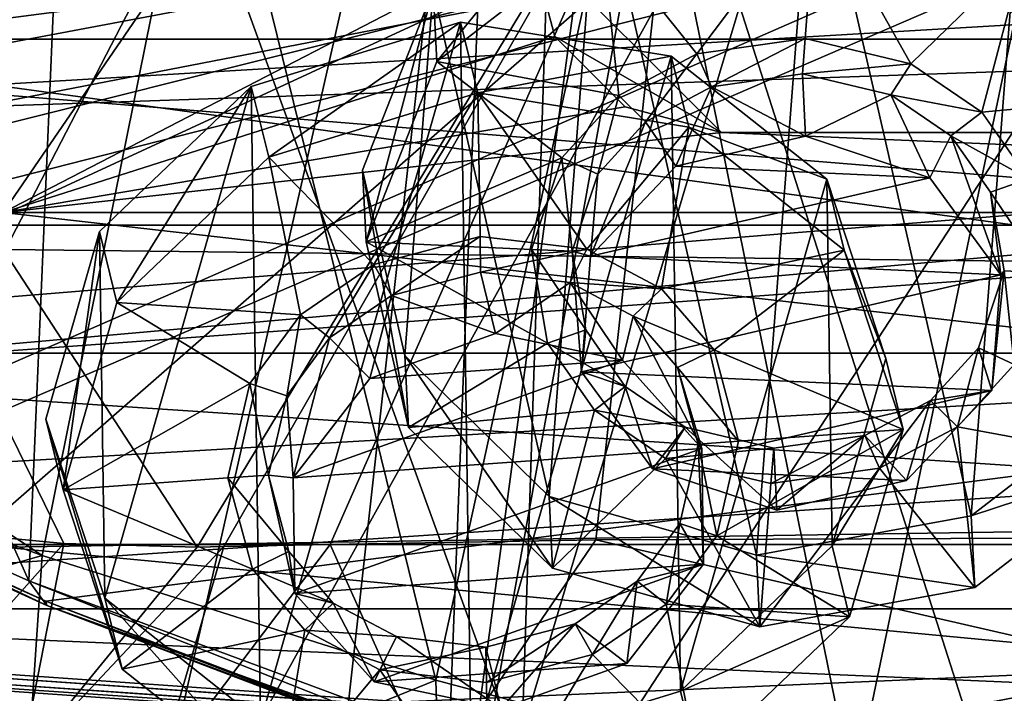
# Model space of a CAD drawing. Header units: metres. Extents: x -1004 to 0, y -808 to 0.
# Tile 83 of 124: x -569 to -517, y -102 to -67. Entities that reach past the tile are written whole.
import ezdxf

# ---------------------------------------------------------------- set-up
doc = ezdxf.new("R2010")
doc.units = ezdxf.units.M

msp = doc.modelspace()

# ---------------------------------------------------------------- linework, layer by layer
at = {"layer": 'top'}
for points in [[(-491.15625, -116.577606, 1985.75293), (-546.876587, -118.072487, 1979.189331), (-486.961456, -26.276386, 1933.765869)], [(-486.961456, -26.276386, 1933.765869), (-546.876587, -118.072487, 1979.189331), (-519.606262, -26.977951, 1930.408691)], [(-546.876587, -118.072487, 1979.189331), (-530.486938, -27.4517, 1928.910156), (-519.606262, -26.977951, 1930.408691)], [(-546.876587, -118.072487, 1979.189331), (-534.724548, -27.63625, 1928.327026), (-530.486938, -27.4517, 1928.910156)], [(-543.370056, -28.105516, 1926.987183), (-534.724548, -27.63625, 1928.327026), (-546.876587, -118.072487, 1979.189331)], [(-563.828979, -118.351624, 1976.31604), (-587.837097, -114.055832, 1971.532593), (-543.370056, -28.105516, 1926.987183)], [(-543.370056, -28.105516, 1926.987183), (-587.837097, -114.055832, 1971.532593), (-573.681213, -30.273012, 1923.938354)], [(-553.376404, -118.378174, 1978.136597), (-563.828979, -118.351624, 1976.31604), (-543.370056, -28.105516, 1926.987183)], [(-553.376404, -118.378174, 1978.136597), (-543.370056, -28.105516, 1926.987183), (-546.876587, -118.072487, 1979.189331)], [(-516.103577, -113.043777, 1549.877075), (-540.365723, -37.208141, 1504.852417), (-514.229553, -34.492359, 1504.564087)], [(-542.590515, -105.167236, 1544.025391), (-565.839478, -41.072617, 1505.358643), (-540.365723, -37.208141, 1504.852417)], [(-516.103577, -113.043777, 1549.877075), (-542.590515, -105.167236, 1544.025391), (-540.365723, -37.208141, 1504.852417)], [(-568.185486, -95.664284, 1536.789795), (-590.469238, -45.978783, 1506.066406), (-565.839478, -41.072617, 1505.358643)], [(-542.590515, -105.167236, 1544.025391), (-568.185486, -95.664284, 1536.789795), (-565.839478, -41.072617, 1505.358643)], [(-249.112656, -44.404568, 665.240845), (-531.962463, -59.26767, 664.851257), (-202.874207, -76.227615, 664.407471)], [(-568.185486, -95.664284, 1536.789795), (-592.798096, -84.690819, 1528.295776), (-590.469238, -45.978783, 1506.066406)], [(-531.962463, -59.26767, 664.851257), (-598.609192, -51.553875, 665.053223), (-659.932678, -70.278816, 664.562744)], [(-573.285706, -93.071762, 2018.345337), (-566.371765, -93.735229, 2019.120239), (-586.582764, -52.26717, 2023.772217)], [(-566.371765, -93.735229, 2019.120239), (-559.433289, -93.917221, 2019.939453), (-586.582764, -52.26717, 2023.772217)], [(-586.582764, -52.26717, 2023.772217), (-559.433289, -93.917221, 2019.939453), (-534.209045, -52.26717, 2030.036865)], [(-558.9823, -52.26717, 218.480057), (-567.48938, -94.348671, 228.07338), (-585.999634, -82.12085, 238.878784)], [(-585.999634, -82.12085, 238.878784), (-581.403381, -52.26717, 232.403809), (-558.9823, -52.26717, 218.480057)], [(-547.02594, -100.833397, 217.470978), (-567.48938, -94.348671, 228.07338), (-558.9823, -52.26717, 218.480057)], [(-559.433289, -93.917221, 2019.939453), (-558.037903, -93.895638, 2020.109131), (-534.209045, -52.26717, 2030.036865)], [(-536.378601, -52.26717, 206.962265), (-547.02594, -100.833397, 217.470978), (-558.9823, -52.26717, 218.480057)], [(-534.209045, -52.26717, 2030.036865), (-558.037903, -93.895638, 2020.109131), (-552.515259, -93.777779, 2020.768677)], [(-552.515259, -93.777779, 2020.768677), (-538.695923, -93.536446, 2022.285767), (-534.209045, -52.26717, 2030.036865)], [(-525.307251, -106.640076, 208.21962), (-547.02594, -100.833397, 217.470978), (-536.378601, -52.26717, 206.962265)], [(-534.209045, -52.26717, 2030.036865), (-538.695923, -93.536446, 2022.285767), (-483.344055, -93.33699, 2026.466919)], [(-513.955444, -52.26717, 197.745865), (-525.307251, -106.640076, 208.21962), (-536.378601, -52.26717, 206.962265)], [(-481.596069, -52.26717, 2033.802246), (-534.209045, -52.26717, 2030.036865), (-483.344055, -93.33699, 2026.466919)], [(-502.456268, -111.646431, 200.404068), (-525.307251, -106.640076, 208.21962), (-513.955444, -52.26717, 197.745865)], [(-637.81189, -58.361294, 1607.256836), (-615.470276, -72.550049, 1606.88501), (-349.237091, -56.875664, 1607.294556)], [(-615.470276, -72.550049, 1606.88501), (-341.576477, -63.148872, 1607.130249), (-349.237091, -56.875664, 1607.294556)], [(-680.822693, -82.096756, 664.253174), (-670.037964, -123.145065, 663.178101), (-531.962463, -59.26767, 664.851257)], [(-659.932678, -70.278816, 664.562744), (-680.822693, -82.096756, 664.253174), (-531.962463, -59.26767, 664.851257)], [(-670.037964, -123.145065, 663.178101), (-631.364441, -146.148254, 662.575684), (-531.962463, -59.26767, 664.851257)], [(-531.962463, -59.26767, 664.851257), (-631.364441, -146.148254, 662.575684), (-594.247375, -171.585114, 661.909546)], [(-594.247375, -171.585114, 661.909546), (-196.308548, -147.470947, 662.541565), (-531.962463, -59.26767, 664.851257)], [(-196.308548, -147.470947, 662.541565), (-191.884094, -88.40519, 664.088562), (-531.962463, -59.26767, 664.851257)], [(-531.962463, -59.26767, 664.851257), (-191.884094, -88.40519, 664.088562), (-202.874207, -76.227615, 664.407471)], [(-615.470276, -72.550049, 1606.88501), (-591.933105, -85.384491, 1606.548584), (-341.576477, -63.148872, 1607.130249)], [(-591.933105, -85.384491, 1606.548584), (-332.205414, -66.348167, 1607.047974), (-341.576477, -63.148872, 1607.130249)], [(-591.933105, -85.384491, 1606.548584), (-567.294678, -96.737617, 1606.251099), (-332.205414, -66.348167, 1607.047974)], [(-567.294678, -96.737617, 1606.251099), (-541.695801, -106.479683, 1605.995728), (-332.205414, -66.348167, 1607.047974)], [(-332.205414, -66.348167, 1607.047974), (-541.695801, -106.479683, 1605.995728), (-272.857819, -102.921715, 1606.087891)], [(-567.48938, -94.348671, 228.07338), (-586.793945, -87.279961, 239.997757), (-585.999634, -82.12085, 238.878784)], [(-592.798096, -84.690819, 1528.295776), (-567.253906, -96.950066, 1572.272095), (-591.986511, -85.71357, 1568.000854)], [(-592.798096, -84.690819, 1528.295776), (-568.185486, -95.664284, 1536.789795), (-567.253906, -96.950066, 1572.272095)], [(-591.986511, -85.71357, 1568.000854), (-567.294678, -96.737617, 1606.251099), (-591.933105, -85.384491, 1606.548584)], [(-591.986511, -85.71357, 1568.000854), (-567.253906, -96.950066, 1572.272095), (-567.294678, -96.737617, 1606.251099)], [(-586.793945, -87.279961, 239.997757), (-567.48938, -94.348671, 228.07338), (-589.073486, -100.586571, 243.009766)], [(-566.371765, -93.735229, 2019.120239), (-573.285706, -93.071762, 2018.345337), (-575.681335, -104.211815, 1995.665405)], [(-538.695923, -93.536446, 2022.285767), (-552.515259, -93.777779, 2020.768677), (-547.116455, -105.857063, 2000.052002)], [(-538.695923, -93.536446, 2022.285767), (-547.116455, -105.857063, 2000.052002), (-489.494446, -104.841095, 2005.911987)], [(-483.344055, -93.33699, 2026.466919), (-538.695923, -93.536446, 2022.285767), (-489.494446, -104.841095, 2005.911987)], [(-575.681335, -104.211815, 1995.665405), (-568.604858, -105.142845, 1996.812866), (-566.371765, -93.735229, 2019.120239)], [(-568.604858, -105.142845, 1996.812866), (-559.433289, -93.917221, 2019.939453), (-566.371765, -93.735229, 2019.120239)], [(-568.604858, -105.142845, 1996.812866), (-561.471497, -105.659294, 1997.937988), (-558.037903, -93.895638, 2020.109131)], [(-558.037903, -93.895638, 2020.109131), (-559.433289, -93.917221, 2019.939453), (-568.604858, -105.142845, 1996.812866)], [(-561.471497, -105.659294, 1997.937988), (-552.515259, -93.777779, 2020.768677), (-558.037903, -93.895638, 2020.109131)], [(-552.515259, -93.777779, 2020.768677), (-561.471497, -105.659294, 1997.937988), (-547.116455, -105.857063, 2000.052002)], [(-567.48938, -94.348671, 228.07338), (-568.516724, -109.58007, 230.279831), (-589.073486, -100.586571, 243.009766)], [(-567.48938, -94.348671, 228.07338), (-547.02594, -100.833397, 217.470978), (-568.516724, -109.58007, 230.279831)], [(-568.185486, -95.664284, 1536.789795), (-541.804932, -106.1166, 1560.045898), (-567.253906, -96.950066, 1572.272095)], [(-568.185486, -95.664284, 1536.789795), (-542.590515, -105.167236, 1544.025391), (-541.804932, -106.1166, 1560.045898)], [(-567.253906, -96.950066, 1572.272095), (-541.381104, -106.788078, 1591.716919), (-567.294678, -96.737617, 1606.251099)], [(-567.294678, -96.737617, 1606.251099), (-541.381104, -106.788078, 1591.716919), (-541.695801, -106.479683, 1605.995728)], [(-567.253906, -96.950066, 1572.272095), (-541.804932, -106.1166, 1560.045898), (-541.677063, -106.562248, 1575.879883)], [(-541.381104, -106.788078, 1591.716919), (-567.253906, -96.950066, 1572.272095), (-541.677063, -106.562248, 1575.879883)], [(-578.6474, -104.198151, 245.97908), (-589.073486, -100.586571, 243.009766), (-568.516724, -109.58007, 230.279831)], [(-547.02594, -100.833397, 217.470978), (-546.524048, -117.755356, 218.999847), (-568.516724, -109.58007, 230.279831)], [(-547.02594, -100.833397, 217.470978), (-525.307251, -106.640076, 208.21962), (-546.524048, -117.755356, 218.999847)]]:
    msp.add_3dface(points, dxfattribs=at)
at = {"layer": 'top0123413'}
for points in [[(-787.024658, -763.271118, 90), (-994.037292, -10, 90), (-533.424561, -638.481384, 90)], [(-994.037292, -10, 90), (-526.238708, -632.856445, 90), (-533.424561, -638.481384, 90)], [(-10, -10, 90), (-502.018646, -625.846375, 90), (-994.037292, -10, 90)], [(-502.018646, -625.846375, 90), (-510.034576, -626.560547, 90), (-994.037292, -10, 90)], [(-994.037292, -10, 90), (-510.034576, -626.560547, 90), (-518.256042, -628.853394, 90)], [(-518.256042, -628.853394, 90), (-526.238708, -632.856445, 90), (-994.037292, -10, 90)], [(-605.16803, -65.046387, 141.304626), (-502.018616, -79.224953, 118.640182), (-502.018616, -52.467403, 163.059708)], [(-597.805054, -78.120209, 118.65947), (-502.018616, -79.224953, 118.640182), (-605.16803, -65.046387, 141.304626)], [(-940.71405, -322.342346, 114.396553), (-513.875122, -606.131226, 109.443001), (-597.805054, -78.120209, 118.65947)], [(-597.805054, -78.120209, 118.65947), (-513.875122, -606.131226, 109.443001), (-502.018616, -79.224953, 118.640182)]]:
    msp.add_3dface(points, dxfattribs=at)
at = {"layer": 'top0123414'}
for points in [[(-948.977234, -55.05748, 2077.158447), (-942.545349, -80.833534, 2094.340576), (-502.018646, -55.05748, 2077.158447)], [(-942.545349, -80.833534, 2094.340576), (-932.125671, -108.299606, 2112.649414), (-502.018646, -55.05748, 2077.158447)], [(-502.018646, -55.05748, 2077.158447), (-932.125671, -108.299606, 2112.649414), (-918.452148, -133.331024, 2129.335449)], [(-918.452148, -133.331024, 2129.335449), (-901.793396, -155.042709, 2143.80835), (-502.018646, -55.05748, 2077.158447)], [(-901.793396, -155.042709, 2143.80835), (-820.791748, -194.333847, 2169.999756), (-502.018646, -55.05748, 2077.158447)], [(-502.018646, -55.05748, 2077.158447), (-820.791748, -194.333847, 2169.999756), (-502.018646, -194.333847, 2169.999756)], [(-502.018646, -57.672649, 2075.415039), (-939.278992, -86.006744, 2094.30249), (-946.362122, -57.672649, 2075.415039)], [(-928.7276, -113.098167, 2112.361572), (-939.278992, -86.006744, 2094.30249), (-502.018646, -57.672649, 2075.415039)], [(-914.9198, -137.676178, 2128.745361), (-928.7276, -113.098167, 2112.361572), (-502.018646, -57.672649, 2075.415039)], [(-502.018646, -57.672649, 2075.415039), (-898.363892, -158.604187, 2142.695801), (-914.9198, -137.676178, 2128.745361)], [(-820.791748, -195.279739, 2167.143799), (-898.363892, -158.604187, 2142.695801), (-502.018646, -57.672649, 2075.415039)], [(-502.018646, -195.279739, 2167.143799), (-820.791748, -195.279739, 2167.143799), (-502.018646, -57.672649, 2075.415039)]]:
    msp.add_3dface(points, dxfattribs=at)
at = {"layer": 'top0123418'}
for points in [[(-233.311279, -124.02623, 1633.36084), (-632.336914, -96.123642, 1633.36084), (-632.397461, -96.989761, 1638.284912)], [(-632.336914, -96.123642, 1633.36084), (-233.311279, -124.02623, 1633.36084), (-572.498474, -100.529236, 1632.846069)], [(-233.371841, -124.892357, 1638.284912), (-632.397461, -96.989761, 1638.284912), (-632.72522, -101.676781, 1639.994995)], [(-233.371841, -124.892357, 1638.284912), (-233.311279, -124.02623, 1633.36084), (-632.397461, -96.989761, 1638.284912)], [(-632.931824, -104.631546, 1631.857056), (-632.604065, -99.944534, 1630.146973), (-233.906204, -132.534134, 1631.857056)], [(-632.604065, -99.944534, 1630.146973), (-233.578461, -127.847122, 1630.146973), (-233.906204, -132.534134, 1631.857056)], [(-632.604065, -99.944534, 1630.146973), (-572.712219, -103.585953, 1630.274902), (-293.394257, -123.117767, 1630.274902)], [(-632.604065, -99.944534, 1630.146973), (-293.394257, -123.117767, 1630.274902), (-233.578461, -127.847122, 1630.146973)], [(-233.311279, -124.02623, 1633.36084), (-293.180511, -120.06105, 1632.846069), (-572.498474, -100.529236, 1632.846069)], [(-572.498474, -100.529236, 1632.846069), (-293.180511, -120.06105, 1632.846069), (-571.109802, -100.93853, 1632.306519)], [(-293.180511, -120.06105, 1632.846069), (-294.612518, -120.273216, 1632.306519), (-571.109802, -100.93853, 1632.306519)], [(-571.109802, -100.93853, 1632.306519), (-294.612518, -120.273216, 1632.306519), (-570.591492, -101.929459, 1631.240723)]]:
    msp.add_3dface(points, dxfattribs=at)
at = {"layer": 'top0123420'}
for points in [[(-569.516602, -2.565602, 2255), (-569.516602, -76.529678, 2255), (-542.176575, -36.654819, 2255)], [(-359.516602, -77.184326, 2175), (-644.516602, -77.184326, 2175), (-359.516602, -4.81608, 2175)], [(-644.516602, -77.184326, 2175), (-644.516602, -4.81608, 2175), (-359.516602, -4.81608, 2175)], [(-542.176575, -36.654819, 2255), (-569.516602, -76.529678, 2255), (-542.176575, -62.373013, 2255)], [(-569.516602, -76.529678, 2255), (-540.836792, -67.373016, 2255), (-542.176575, -62.373013, 2255)], [(-542.176575, -62.373013, 2239), (-542.176575, -62.373013, 2255), (-540.836792, -67.373016, 2239)], [(-542.176575, -62.373013, 2255), (-540.836792, -67.373016, 2255), (-540.836792, -67.373016, 2239)], [(-540.836792, -67.373016, 2239), (-532.176575, -72.373016, 2239), (-542.176575, -62.373013, 2239)], [(-532.176575, -72.373016, 2239), (-426.458374, -72.373016, 2239), (-542.176575, -62.373013, 2239)], [(-542.176575, -62.373013, 2239), (-426.458374, -72.373016, 2239), (-416.458374, -62.373013, 2239)], [(-569.516602, -76.529678, 2255), (-537.176575, -71.033264, 2255), (-540.836792, -67.373016, 2255)], [(-540.836792, -67.373016, 2239), (-540.836792, -67.373016, 2255), (-537.176575, -71.033264, 2239)], [(-540.836792, -67.373016, 2255), (-537.176575, -71.033264, 2255), (-537.176575, -71.033264, 2239)], [(-540.836792, -67.373016, 2239), (-537.176575, -71.033264, 2239), (-532.176575, -72.373016, 2239)], [(-532.176575, -72.373016, 2255), (-537.176575, -71.033264, 2255), (-569.516602, -76.529678, 2255)], [(-537.176575, -71.033264, 2239), (-537.176575, -71.033264, 2255), (-532.176575, -72.373016, 2239)], [(-537.176575, -71.033264, 2255), (-532.176575, -72.373016, 2255), (-532.176575, -72.373016, 2239)], [(-434.516602, -76.529678, 2255), (-532.176575, -72.373016, 2255), (-569.516602, -76.529678, 2255)], [(-434.516602, -76.529678, 2255), (-434.516602, -72.373016, 2255), (-532.176575, -72.373016, 2255)], [(-532.176575, -72.373016, 2255), (-434.516602, -72.373016, 2255), (-532.176575, -72.373016, 2239)], [(-434.516602, -72.373016, 2255), (-426.458374, -72.373016, 2239), (-532.176575, -72.373016, 2239)], [(-434.516602, -76.529678, 2255), (-569.516602, -76.529678, 2255), (-434.516602, -91.880051, 2253.513428)], [(-569.516602, -76.529678, 2255), (-569.516602, -93.929436, 2253.084961), (-434.516602, -91.880051, 2253.513428)], [(-642.656921, -93.788246, 2175), (-644.516602, -77.184326, 2175), (-359.516602, -77.184326, 2175)], [(-361.376251, -93.788246, 2175), (-642.656921, -93.788246, 2175), (-359.516602, -77.184326, 2175)], [(-434.516602, -91.880051, 2253.513428), (-569.516602, -93.929436, 2253.084961), (-434.516602, -106.659958, 2249.109131)], [(-638.807617, -105.89624, 2175), (-642.656921, -93.788246, 2175), (-361.376251, -93.788246, 2175)], [(-365.225555, -105.89624, 2175), (-638.807617, -105.89624, 2175), (-361.376251, -93.788246, 2175)], [(-569.516602, -93.929436, 2253.084961), (-569.516602, -106.623314, 2249.124023), (-434.516602, -106.659958, 2249.109131)]]:
    msp.add_3dface(points, dxfattribs=at)
at = {"layer": 'top0123422'}
for points in [[(-605.045715, -67.513374, 2094.256104), (-605.045715, -50.148556, 2094.256104), (-405.045715, -67.513374, 2094.256104)], [(-605.045715, -50.148556, 2094.256104), (-405.045715, -50.148556, 2094.256104), (-405.045715, -67.513374, 2094.256104)], [(-405.045715, -67.513374, 2192.737061), (-405.045715, -50.148556, 2192.737061), (-605.045715, -67.513374, 2192.737061)], [(-405.045715, -50.148556, 2192.737061), (-605.045715, -50.148556, 2192.737061), (-605.045715, -67.513374, 2192.737061)], [(-605.045715, -83.830963, 2100.195313), (-605.045715, -67.513374, 2094.256104), (-405.045715, -83.830963, 2100.195313)], [(-605.045715, -67.513374, 2094.256104), (-405.045715, -67.513374, 2094.256104), (-405.045715, -83.830963, 2100.195313)], [(-405.045715, -83.830963, 2186.797852), (-405.045715, -67.513374, 2192.737061), (-605.045715, -83.830963, 2186.797852)], [(-405.045715, -67.513374, 2192.737061), (-605.045715, -67.513374, 2192.737061), (-605.045715, -83.830963, 2186.797852)], [(-605.045715, -97.133186, 2111.357178), (-605.045715, -83.830963, 2100.195313), (-405.045715, -97.133186, 2111.357178)], [(-605.045715, -83.830963, 2100.195313), (-405.045715, -83.830963, 2100.195313), (-405.045715, -97.133186, 2111.357178)], [(-405.045715, -97.133186, 2175.635986), (-405.045715, -83.830963, 2186.797852), (-605.045715, -97.133186, 2175.635986)], [(-405.045715, -83.830963, 2186.797852), (-605.045715, -83.830963, 2186.797852), (-605.045715, -97.133186, 2175.635986)], [(-605.045715, -105.815598, 2126.395508), (-605.045715, -97.133186, 2111.357178), (-405.045715, -105.815598, 2126.395508)], [(-605.045715, -97.133186, 2111.357178), (-405.045715, -97.133186, 2111.357178), (-405.045715, -105.815598, 2126.395508)], [(-405.045715, -105.815598, 2160.597656), (-405.045715, -97.133186, 2175.635986), (-605.045715, -105.815598, 2160.597656)], [(-405.045715, -97.133186, 2175.635986), (-605.045715, -97.133186, 2175.635986), (-605.045715, -105.815598, 2160.597656)]]:
    msp.add_3dface(points, dxfattribs=at)
at = {"layer": 'top0123431'}
for points in [[(-556.61731, -69.969391, 1951.744995), (-545.736389, -66.630638, 1951.36377), (-555.712402, -73.650055, 1945.336914)], [(-545.736389, -66.630638, 1951.36377), (-556.61731, -69.969391, 1951.744995), (-556.143433, -102.980293, 1970.772827)], [(-545.189209, -104.748344, 1973.335205), (-545.736389, -66.630638, 1951.36377), (-556.143433, -102.980293, 1970.772827)], [(-545.736389, -66.630638, 1951.36377), (-544.831482, -70.311302, 1944.955688), (-555.712402, -73.650055, 1945.336914)], [(-544.831482, -70.311302, 1944.955688), (-545.736389, -66.630638, 1951.36377), (-534.782104, -68.398689, 1953.926147)], [(-534.782104, -68.398689, 1953.926147), (-545.736389, -66.630638, 1951.36377), (-545.189209, -104.748344, 1973.335205)], [(-534.308289, -101.409592, 1972.953979), (-534.782104, -68.398689, 1953.926147), (-545.189209, -104.748344, 1973.335205)], [(-533.877258, -72.079361, 1947.518188), (-544.831482, -70.311302, 1944.955688), (-534.782104, -68.398689, 1953.926147)], [(-533.877258, -72.079361, 1947.518188), (-534.782104, -68.398689, 1953.926147), (-526.689758, -74.799805, 1958.745605)], [(-526.689758, -74.799805, 1958.745605), (-534.782104, -68.398689, 1953.926147), (-534.308289, -101.409592, 1972.953979)], [(-564.509399, -77.520332, 1954.967651), (-556.61731, -69.969391, 1951.744995), (-563.604492, -81.200996, 1948.55957)], [(-556.61731, -69.969391, 1951.744995), (-564.509399, -77.520332, 1954.967651), (-564.23584, -96.579185, 1965.953369)], [(-556.143433, -102.980293, 1970.772827), (-556.61731, -69.969391, 1951.744995), (-564.23584, -96.579185, 1965.953369)], [(-556.61731, -69.969391, 1951.744995), (-555.712402, -73.650055, 1945.336914), (-563.604492, -81.200996, 1948.55957)], [(-555.712402, -73.650055, 1945.336914), (-544.831482, -70.311302, 1944.955688), (-550.245117, -79.232796, 1949.315674)], [(-544.831482, -70.311302, 1944.955688), (-544.724304, -77.77932, 1949.260376), (-550.245117, -79.232796, 1949.315674)], [(-544.724304, -77.77932, 1949.260376), (-544.831482, -70.311302, 1944.955688), (-539.173157, -78.43634, 1950.421631)], [(-544.831482, -70.311302, 1944.955688), (-533.877258, -72.079361, 1947.518188), (-539.173157, -78.43634, 1950.421631)], [(-539.173157, -78.43634, 1950.421631), (-533.877258, -72.079361, 1947.518188), (-535.285645, -80.498741, 1952.155151)], [(-533.877258, -72.079361, 1947.518188), (-525.784851, -78.480469, 1952.337524), (-535.285645, -80.498741, 1952.155151)], [(-525.784851, -78.480469, 1952.337524), (-533.877258, -72.079361, 1947.518188), (-526.689758, -74.799805, 1958.745605)], [(-563.604492, -81.200996, 1948.55957), (-555.712402, -73.650055, 1945.336914), (-554.06543, -81.849648, 1950.279175)], [(-555.712402, -73.650055, 1945.336914), (-550.245117, -79.232796, 1949.315674), (-554.06543, -81.849648, 1950.279175)], [(-526.416199, -93.858658, 1969.731323), (-526.689758, -74.799805, 1958.745605), (-534.308289, -101.409592, 1972.953979)], [(-525.784851, -78.480469, 1952.337524), (-526.689758, -74.799805, 1958.745605), (-523.627625, -84.118797, 1964.53064)], [(-526.416199, -93.858658, 1969.731323), (-523.627625, -84.118797, 1964.53064), (-526.689758, -74.799805, 1958.745605)], [(-567.297974, -87.260193, 1960.168335), (-564.509399, -77.520332, 1954.967651), (-566.393066, -90.940857, 1953.760254)], [(-564.23584, -96.579185, 1965.953369), (-564.509399, -77.520332, 1954.967651), (-567.297974, -87.260193, 1960.168335)], [(-564.509399, -77.520332, 1954.967651), (-563.604492, -81.200996, 1948.55957), (-566.393066, -90.940857, 1953.760254)], [(-550.245117, -79.232796, 1949.315674), (-544.724304, -77.77932, 1949.260376), (-549.329407, -80.837021, 1950.366455)], [(-544.724304, -77.77932, 1949.260376), (-544.697876, -79.620293, 1950.321533), (-549.329407, -80.837021, 1950.366455)], [(-544.697876, -79.620293, 1950.321533), (-544.724304, -77.77932, 1949.260376), (-539.173157, -78.43634, 1950.421631)], [(-540.041016, -80.168861, 1951.294312), (-544.697876, -79.620293, 1950.321533), (-539.173157, -78.43634, 1950.421631)], [(-540.041016, -80.168861, 1951.294312), (-539.173157, -78.43634, 1950.421631), (-535.285645, -80.498741, 1952.155151)], [(-535.285645, -80.498741, 1952.155151), (-525.784851, -78.480469, 1952.337524), (-532.556946, -83.669815, 1954.361938)], [(-525.784851, -78.480469, 1952.337524), (-522.722717, -87.799461, 1958.122681), (-532.556946, -83.669815, 1954.361938)], [(-522.722717, -87.799461, 1958.122681), (-525.784851, -78.480469, 1952.337524), (-523.627625, -84.118797, 1964.53064)], [(-554.06543, -81.849648, 1950.279175), (-550.245117, -79.232796, 1949.315674), (-552.555359, -83.044128, 1951.178589)], [(-550.245117, -79.232796, 1949.315674), (-549.329407, -80.837021, 1950.366455), (-552.555359, -83.044128, 1951.178589)], [(-549.329407, -80.837021, 1950.366455), (-544.697876, -79.620293, 1950.321533), (-543.913147, -82.812218, 1944.764404)], [(-540.041016, -80.168861, 1951.294312), (-543.913147, -82.812218, 1944.764404), (-544.697876, -79.620293, 1950.321533)], [(-537.323792, -84.205887, 1946.495361), (-543.913147, -82.812218, 1944.764404), (-540.041016, -80.168861, 1951.294312)], [(-536.758423, -81.907784, 1952.756592), (-540.041016, -80.168861, 1951.294312), (-535.285645, -80.498741, 1952.155151)], [(-536.758423, -81.907784, 1952.756592), (-537.323792, -84.205887, 1946.495361), (-540.041016, -80.168861, 1951.294312)], [(-552.555359, -83.044128, 1951.178589), (-549.329407, -80.837021, 1950.366455), (-550.448914, -85.150032, 1945.184326)], [(-550.448914, -85.150032, 1945.184326), (-549.329407, -80.837021, 1950.366455), (-543.913147, -82.812218, 1944.764404)], [(-536.758423, -81.907784, 1952.756592), (-535.285645, -80.498741, 1952.155151), (-532.556946, -83.669815, 1954.361938)], [(-566.393066, -90.940857, 1953.760254), (-563.604492, -81.200996, 1948.55957), (-556.697571, -85.406357, 1951.950439)], [(-563.604492, -81.200996, 1948.55957), (-554.06543, -81.849648, 1950.279175), (-556.697571, -85.406357, 1951.950439)], [(-556.697571, -85.406357, 1951.950439), (-554.06543, -81.849648, 1950.279175), (-554.775024, -86.047234, 1952.590088)], [(-554.06543, -81.849648, 1950.279175), (-552.555359, -83.044128, 1951.178589), (-554.775024, -86.047234, 1952.590088)], [(-533.197937, -88.786781, 1949.709229), (-537.323792, -84.205887, 1946.495361), (-536.758423, -81.907784, 1952.756592)], [(-534.457214, -84.585686, 1954.619751), (-536.758423, -81.907784, 1952.756592), (-532.556946, -83.669815, 1954.361938)], [(-534.457214, -84.585686, 1954.619751), (-533.197937, -88.786781, 1949.709229), (-536.758423, -81.907784, 1952.756592)], [(-550.448914, -85.150032, 1945.184326), (-543.913147, -82.812218, 1944.764404), (-537.323792, -84.205887, 1946.495361)], [(-554.434875, -90.314438, 1947.587769), (-554.775024, -86.047234, 1952.590088), (-552.555359, -83.044128, 1951.178589)], [(-554.434875, -90.314438, 1947.587769), (-552.555359, -83.044128, 1951.178589), (-550.448914, -85.150032, 1945.184326)], [(-534.457214, -84.585686, 1954.619751), (-532.556946, -83.669815, 1954.361938), (-531.278625, -88.414925, 1957.267944)], [(-532.556946, -83.669815, 1954.361938), (-522.722717, -87.799461, 1958.122681), (-531.278625, -88.414925, 1957.267944)], [(-554.434875, -90.314438, 1947.587769), (-537.323792, -84.205887, 1946.495361), (-533.197937, -88.786781, 1949.709229)], [(-554.434875, -90.314438, 1947.587769), (-550.448914, -85.150032, 1945.184326), (-537.323792, -84.205887, 1946.495361)], [(-522.722717, -87.799461, 1958.122681), (-523.627625, -84.118797, 1964.53064), (-526.416199, -93.858658, 1969.731323)], [(-533.387756, -88.566628, 1957.057251), (-534.457214, -84.585686, 1954.619751), (-531.278625, -88.414925, 1957.267944)], [(-533.197937, -88.786781, 1949.709229), (-534.457214, -84.585686, 1954.619751), (-533.387756, -88.566628, 1957.057251)], [(-556.697571, -85.406357, 1951.950439), (-557.837219, -90.325394, 1954.614868), (-566.393066, -90.940857, 1953.760254)], [(-557.837219, -90.325394, 1954.614868), (-556.697571, -85.406357, 1951.950439), (-555.728027, -90.17366, 1954.825684)], [(-556.697571, -85.406357, 1951.950439), (-554.775024, -86.047234, 1952.590088), (-555.728027, -90.17366, 1954.825684)], [(-555.728027, -90.17366, 1954.825684), (-554.775024, -86.047234, 1952.590088), (-554.434875, -90.314438, 1947.587769)], [(-564.23584, -96.579185, 1965.953369), (-567.297974, -87.260193, 1960.168335), (-563.330933, -100.25985, 1959.545288)], [(-567.297974, -87.260193, 1960.168335), (-566.393066, -90.940857, 1953.760254), (-563.330933, -100.25985, 1959.545288)], [(-522.722717, -87.799461, 1958.122681), (-532.418213, -93.333954, 1959.932495), (-531.278625, -88.414925, 1957.267944)], [(-522.722717, -87.799461, 1958.122681), (-525.511292, -97.539322, 1963.323242), (-532.418213, -93.333954, 1959.932495)], [(-525.511292, -97.539322, 1963.323242), (-522.722717, -87.799461, 1958.122681), (-526.416199, -93.858658, 1969.731323)], [(-533.387756, -88.566628, 1957.057251), (-531.278625, -88.414925, 1957.267944), (-532.418213, -93.333954, 1959.932495)], [(-554.348389, -96.337364, 1951.059448), (-554.434875, -90.314438, 1947.587769), (-533.197937, -88.786781, 1949.709229)], [(-554.348389, -96.337364, 1951.059448), (-533.197937, -88.786781, 1949.709229), (-533.111511, -94.8097, 1953.180908)], [(-534.34082, -92.693054, 1959.292847), (-533.387756, -88.566628, 1957.057251), (-532.418213, -93.333954, 1959.932495)], [(-533.111511, -94.8097, 1953.180908), (-533.387756, -88.566628, 1957.057251), (-534.34082, -92.693054, 1959.292847)], [(-533.111511, -94.8097, 1953.180908), (-533.197937, -88.786781, 1949.709229), (-533.387756, -88.566628, 1957.057251)], [(-557.837219, -90.325394, 1954.614868), (-556.558899, -95.070496, 1957.520874), (-566.393066, -90.940857, 1953.760254)], [(-557.837219, -90.325394, 1954.614868), (-555.728027, -90.17366, 1954.825684), (-554.65863, -94.154602, 1957.263184)], [(-556.558899, -95.070496, 1957.520874), (-557.837219, -90.325394, 1954.614868), (-554.65863, -94.154602, 1957.263184)], [(-554.65863, -94.154602, 1957.263184), (-555.728027, -90.17366, 1954.825684), (-554.348389, -96.337364, 1951.059448)], [(-554.348389, -96.337364, 1951.059448), (-555.728027, -90.17366, 1954.825684), (-554.434875, -90.314438, 1947.587769)], [(-566.393066, -90.940857, 1953.760254), (-556.558899, -95.070496, 1957.520874), (-563.330933, -100.25985, 1959.545288)], [(-536.560486, -95.696159, 1960.704346), (-534.34082, -92.693054, 1959.292847), (-535.050354, -96.890663, 1961.603638)], [(-536.560486, -95.696159, 1960.704346), (-533.111511, -94.8097, 1953.180908), (-534.34082, -92.693054, 1959.292847)], [(-534.34082, -92.693054, 1959.292847), (-532.418213, -93.333954, 1959.932495), (-535.050354, -96.890663, 1961.603638)], [(-525.511292, -97.539322, 1963.323242), (-535.050354, -96.890663, 1961.603638), (-532.418213, -93.333954, 1959.932495)], [(-556.558899, -95.070496, 1957.520874), (-554.65863, -94.154602, 1957.263184), (-552.357422, -96.832504, 1959.126343)], [(-552.357422, -96.832504, 1959.126343), (-554.65863, -94.154602, 1957.263184), (-554.348389, -96.337364, 1951.059448)], [(-525.511292, -97.539322, 1963.323242), (-526.416199, -93.858658, 1969.731323), (-534.308289, -101.409592, 1972.953979)], [(-556.558899, -95.070496, 1957.520874), (-553.830139, -98.241577, 1959.727661), (-563.330933, -100.25985, 1959.545288)], [(-553.830139, -98.241577, 1959.727661), (-556.558899, -95.070496, 1957.520874), (-552.357422, -96.832504, 1959.126343)], [(-550.222595, -100.918259, 1954.273193), (-554.348389, -96.337364, 1951.059448), (-533.111511, -94.8097, 1953.180908)], [(-550.222595, -100.918259, 1954.273193), (-533.111511, -94.8097, 1953.180908), (-537.097412, -99.974113, 1955.584351)], [(-537.097412, -99.974113, 1955.584351), (-533.111511, -94.8097, 1953.180908), (-536.560486, -95.696159, 1960.704346)], [(-539.786438, -97.903275, 1961.516479), (-536.560486, -95.696159, 1960.704346), (-538.870728, -99.507523, 1962.567261)], [(-539.786438, -97.903275, 1961.516479), (-537.097412, -99.974113, 1955.584351), (-536.560486, -95.696159, 1960.704346)], [(-536.560486, -95.696159, 1960.704346), (-535.050354, -96.890663, 1961.603638), (-538.870728, -99.507523, 1962.567261)], [(-556.143433, -102.980293, 1970.772827), (-564.23584, -96.579185, 1965.953369), (-555.238586, -106.660957, 1964.364746)], [(-564.23584, -96.579185, 1965.953369), (-563.330933, -100.25985, 1959.545288), (-555.238586, -106.660957, 1964.364746)], [(-552.357422, -96.832504, 1959.126343), (-554.348389, -96.337364, 1951.059448), (-550.222595, -100.918259, 1954.273193)], [(-553.830139, -98.241577, 1959.727661), (-552.357422, -96.832504, 1959.126343), (-549.074829, -98.571426, 1960.588623)], [(-549.074829, -98.571426, 1960.588623), (-552.357422, -96.832504, 1959.126343), (-550.222595, -100.918259, 1954.273193)], [(-533.403381, -105.090263, 1966.545898), (-538.870728, -99.507523, 1962.567261), (-535.050354, -96.890663, 1961.603638)], [(-525.511292, -97.539322, 1963.323242), (-533.403381, -105.090263, 1966.545898), (-535.050354, -96.890663, 1961.603638)], [(-533.403381, -105.090263, 1966.545898), (-525.511292, -97.539322, 1963.323242), (-534.308289, -101.409592, 1972.953979)], [(-563.330933, -100.25985, 1959.545288), (-553.830139, -98.241577, 1959.727661), (-555.238586, -106.660957, 1964.364746)], [(-553.830139, -98.241577, 1959.727661), (-549.942627, -100.303978, 1961.461182), (-555.238586, -106.660957, 1964.364746)], [(-549.942627, -100.303978, 1961.461182), (-553.830139, -98.241577, 1959.727661), (-549.074829, -98.571426, 1960.588623)], [(-544.417969, -99.119995, 1961.561401), (-539.786438, -97.903275, 1961.516479), (-544.391541, -100.960999, 1962.622559)], [(-544.417969, -99.119995, 1961.561401), (-543.633301, -102.307373, 1956.001587), (-539.786438, -97.903275, 1961.516479)], [(-539.786438, -97.903275, 1961.516479), (-538.870728, -99.507523, 1962.567261), (-544.391541, -100.960999, 1962.622559)], [(-543.633301, -102.307373, 1956.001587), (-537.097412, -99.974113, 1955.584351), (-539.786438, -97.903275, 1961.516479)], [(-549.074829, -98.571426, 1960.588623), (-550.222595, -100.918259, 1954.273193), (-543.633301, -102.307373, 1956.001587)], [(-549.942627, -100.303978, 1961.461182), (-549.074829, -98.571426, 1960.588623), (-544.417969, -99.119995, 1961.561401)], [(-544.417969, -99.119995, 1961.561401), (-549.074829, -98.571426, 1960.588623), (-543.633301, -102.307373, 1956.001587)], [(-544.391541, -100.960999, 1962.622559), (-549.942627, -100.303978, 1961.461182), (-544.417969, -99.119995, 1961.561401)], [(-544.284302, -108.429008, 1966.927124), (-544.391541, -100.960999, 1962.622559), (-538.870728, -99.507523, 1962.567261)], [(-533.403381, -105.090263, 1966.545898), (-544.284302, -108.429008, 1966.927124), (-538.870728, -99.507523, 1962.567261)], [(-555.238586, -106.660957, 1964.364746), (-549.942627, -100.303978, 1961.461182), (-544.284302, -108.429008, 1966.927124)], [(-543.633301, -102.307373, 1956.001587), (-550.222595, -100.918259, 1954.273193), (-537.097412, -99.974113, 1955.584351)], [(-549.942627, -100.303978, 1961.461182), (-544.391541, -100.960999, 1962.622559), (-544.284302, -108.429008, 1966.927124)], [(-533.403381, -105.090263, 1966.545898), (-534.308289, -101.409592, 1972.953979), (-545.189209, -104.748344, 1973.335205)]]:
    msp.add_3dface(points, dxfattribs=at)
at = {"layer": 'top0123434'}
for points in [[(-527.424133, -56.30349, 1516.908813), (-538.592773, -58.351757, 1517.776489), (-530.356689, -94.342018, 1538.828369)], [(-519.188049, -92.293747, 1537.960571), (-527.424133, -56.30349, 1516.908813), (-530.356689, -94.342018, 1538.828369)], [(-516.648376, -59.351418, 1518.977661), (-527.424133, -56.30349, 1516.908813), (-519.188049, -92.293747, 1537.960571)], [(-547.161743, -64.947388, 1521.348511), (-538.592773, -58.351757, 1517.776489), (-546.978821, -68.674057, 1514.905762)], [(-538.592773, -58.351757, 1517.776489), (-547.161743, -64.947388, 1521.348511), (-541.132507, -91.29409, 1536.759521)], [(-538.592773, -58.351757, 1517.776489), (-538.409912, -62.078419, 1511.333862), (-546.978821, -68.674057, 1514.905762)], [(-530.356689, -94.342018, 1538.828369), (-538.592773, -58.351757, 1517.776489), (-541.132507, -91.29409, 1536.759521)], [(-510.619141, -85.69812, 1534.388672), (-516.648376, -59.351418, 1518.977661), (-519.188049, -92.293747, 1537.960571)], [(-538.409912, -62.078419, 1511.333862), (-527.241272, -60.030151, 1510.466064), (-533.460632, -68.282265, 1515.062866)], [(-527.241272, -60.030151, 1510.466064), (-527.815796, -67.482651, 1514.76062), (-533.460632, -68.282265, 1515.062866)], [(-527.815796, -67.482651, 1514.76062), (-527.241272, -60.030151, 1510.466064), (-522.333313, -68.789162, 1515.671997)], [(-527.241272, -60.030151, 1510.466064), (-516.465515, -63.078079, 1512.535034), (-522.333313, -68.789162, 1515.671997)], [(-546.978821, -68.674057, 1514.905762), (-538.409912, -62.078419, 1511.333862), (-537.513855, -70.44059, 1516.196289)], [(-538.409912, -62.078419, 1511.333862), (-533.460632, -68.282265, 1515.062866), (-537.513855, -70.44059, 1516.196289)], [(-522.333313, -68.789162, 1515.671997), (-516.465515, -63.078079, 1512.535034), (-518.640137, -71.300369, 1517.22937)], [(-516.465515, -63.078079, 1512.535034), (-508.969971, -70.405518, 1516.986206), (-518.640137, -71.300369, 1517.22937)], [(-550.834839, -74.32309, 1526.66748), (-547.161743, -64.947388, 1521.348511), (-550.651978, -78.049759, 1520.224854)], [(-547.161743, -64.947388, 1521.348511), (-550.834839, -74.32309, 1526.66748), (-548.627991, -83.966652, 1532.308228)], [(-547.161743, -64.947388, 1521.348511), (-546.978821, -68.674057, 1514.905762), (-550.651978, -78.049759, 1520.224854)], [(-541.132507, -91.29409, 1536.759521), (-547.161743, -64.947388, 1521.348511), (-548.627991, -83.966652, 1532.308228)], [(-533.460632, -68.282265, 1515.062866), (-527.815796, -67.482651, 1514.76062), (-532.69281, -69.987999, 1516.071411)], [(-527.815796, -67.482651, 1514.76062), (-527.957458, -69.319801, 1515.819336), (-532.69281, -69.987999, 1516.071411)], [(-527.957458, -69.319801, 1515.819336), (-527.815796, -67.482651, 1514.76062), (-522.333313, -68.789162, 1515.671997)], [(-537.513855, -70.44059, 1516.196289), (-533.460632, -68.282265, 1515.062866), (-536.115112, -71.80793, 1517.026978)], [(-533.460632, -68.282265, 1515.062866), (-532.69281, -69.987999, 1516.071411), (-536.115112, -71.80793, 1517.026978)], [(-550.651978, -78.049759, 1520.224854), (-546.978821, -68.674057, 1514.905762), (-540.466492, -73.674782, 1517.983276)], [(-546.978821, -68.674057, 1514.905762), (-537.513855, -70.44059, 1516.196289), (-540.466492, -73.674782, 1517.983276)], [(-523.35791, -70.413239, 1516.582275), (-527.957458, -69.319801, 1515.819336), (-522.333313, -68.789162, 1515.671997)], [(-523.35791, -70.413239, 1516.582275), (-522.333313, -68.789162, 1515.671997), (-518.640137, -71.300369, 1517.22937)], [(-532.69281, -69.987999, 1516.071411), (-527.957458, -69.319801, 1515.819336), (-527.798828, -72.55162, 1510.232178)], [(-523.35791, -70.413239, 1516.582275), (-527.798828, -72.55162, 1510.232178), (-527.957458, -69.319801, 1515.819336)], [(-536.115112, -71.80793, 1517.026978), (-532.69281, -69.987999, 1516.071411), (-534.537781, -74.113037, 1510.94397)], [(-534.537781, -74.113037, 1510.94397), (-532.69281, -69.987999, 1516.071411), (-527.798828, -72.55162, 1510.232178)], [(-540.466492, -73.674782, 1517.983276), (-537.513855, -70.44059, 1516.196289), (-538.605408, -74.539047, 1518.536011)], [(-537.513855, -70.44059, 1516.196289), (-536.115112, -71.80793, 1517.026978), (-538.605408, -74.539047, 1518.536011)], [(-521.346985, -74.713936, 1511.666016), (-527.798828, -72.55162, 1510.232178), (-523.35791, -70.413239, 1516.582275)], [(-520.239136, -72.531143, 1517.895874), (-523.35791, -70.413239, 1516.582275), (-518.640137, -71.300369, 1517.22937)], [(-520.239136, -72.531143, 1517.895874), (-521.346985, -74.713936, 1511.666016), (-523.35791, -70.413239, 1516.582275)], [(-518.640137, -71.300369, 1517.22937), (-508.969971, -70.405518, 1516.986206), (-516.205078, -74.779991, 1519.311279)], [(-520.239136, -72.531143, 1517.895874), (-518.640137, -71.300369, 1517.22937), (-516.205078, -74.779991, 1519.311279)], [(-538.988892, -78.789879, 1513.522949), (-538.605408, -74.539047, 1518.536011), (-536.115112, -71.80793, 1517.026978)], [(-538.988892, -78.789879, 1513.522949), (-536.115112, -71.80793, 1517.026978), (-534.537781, -74.113037, 1510.94397)], [(-534.537781, -74.113037, 1510.94397), (-527.798828, -72.55162, 1510.232178), (-521.346985, -74.713936, 1511.666016)], [(-517.645691, -79.762154, 1514.691162), (-521.346985, -74.713936, 1511.666016), (-520.239136, -72.531143, 1517.895874)], [(-518.185974, -75.469238, 1519.653687), (-520.239136, -72.531143, 1517.895874), (-516.205078, -74.779991, 1519.311279)], [(-518.185974, -75.469238, 1519.653687), (-517.645691, -79.762154, 1514.691162), (-520.239136, -72.531143, 1517.895874)], [(-540.466492, -73.674782, 1517.983276), (-542.053284, -78.441467, 1520.695435), (-550.651978, -78.049759, 1520.224854)], [(-542.053284, -78.441467, 1520.695435), (-540.466492, -73.674782, 1517.983276), (-539.933594, -78.53801, 1520.811523)], [(-540.466492, -73.674782, 1517.983276), (-538.605408, -74.539047, 1518.536011), (-539.933594, -78.53801, 1520.811523)], [(-538.988892, -78.789879, 1513.522949), (-534.537781, -74.113037, 1510.94397), (-521.346985, -74.713936, 1511.666016)], [(-548.627991, -83.966652, 1532.308228), (-550.834839, -74.32309, 1526.66748), (-548.445129, -87.693321, 1525.865601)], [(-550.834839, -74.32309, 1526.66748), (-550.651978, -78.049759, 1520.224854), (-548.445129, -87.693321, 1525.865601)], [(-539.933594, -78.53801, 1520.811523), (-538.605408, -74.539047, 1518.536011), (-538.988892, -78.789879, 1513.522949)], [(-538.988892, -78.789879, 1513.522949), (-521.346985, -74.713936, 1511.666016), (-517.645691, -79.762154, 1514.691162)], [(-518.185974, -75.469238, 1519.653687), (-516.205078, -74.779991, 1519.311279), (-515.361816, -79.657372, 1522.156372)], [(-517.481506, -79.560799, 1522.040405), (-518.185974, -75.469238, 1519.653687), (-515.361816, -79.657372, 1522.156372)], [(-517.645691, -79.762154, 1514.691162), (-518.185974, -75.469238, 1519.653687), (-517.481506, -79.560799, 1522.040405)], [(-542.053284, -78.441467, 1520.695435), (-541.210022, -83.318848, 1523.540649), (-550.651978, -78.049759, 1520.224854)], [(-550.651978, -78.049759, 1520.224854), (-541.210022, -83.318848, 1523.540649), (-548.445129, -87.693321, 1525.865601)], [(-541.210022, -83.318848, 1523.540649), (-542.053284, -78.441467, 1520.695435), (-539.229126, -82.62957, 1523.198242)], [(-542.053284, -78.441467, 1520.695435), (-539.933594, -78.53801, 1520.811523), (-539.229126, -82.62957, 1523.198242)], [(-539.229126, -82.62957, 1523.198242), (-539.933594, -78.53801, 1520.811523), (-539.452209, -84.800293, 1516.98645)], [(-539.452209, -84.800293, 1516.98645), (-539.933594, -78.53801, 1520.811523), (-538.988892, -78.789879, 1513.522949)], [(-539.452209, -84.800293, 1516.98645), (-538.988892, -78.789879, 1513.522949), (-517.645691, -79.762154, 1514.691162)], [(-539.452209, -84.800293, 1516.98645), (-517.645691, -79.762154, 1514.691162), (-518.10907, -85.772568, 1518.154663)], [(-518.809692, -83.559761, 1524.315918), (-517.481506, -79.560799, 1522.040405), (-516.948608, -84.424057, 1524.868652)], [(-518.10907, -85.772568, 1518.154663), (-517.481506, -79.560799, 1522.040405), (-518.809692, -83.559761, 1524.315918)], [(-518.10907, -85.772568, 1518.154663), (-517.645691, -79.762154, 1514.691162), (-517.481506, -79.560799, 1522.040405)], [(-517.481506, -79.560799, 1522.040405), (-515.361816, -79.657372, 1522.156372), (-516.948608, -84.424057, 1524.868652)], [(-541.210022, -83.318848, 1523.540649), (-539.229126, -82.62957, 1523.198242), (-537.175964, -85.567665, 1524.955933)], [(-537.175964, -85.567665, 1524.955933), (-539.229126, -82.62957, 1523.198242), (-539.452209, -84.800293, 1516.98645)], [(-541.210022, -83.318848, 1523.540649), (-538.774963, -86.79847, 1525.622559), (-548.445129, -87.693321, 1525.865601)], [(-538.774963, -86.79847, 1525.622559), (-541.210022, -83.318848, 1523.540649), (-537.175964, -85.567665, 1524.955933)], [(-521.299988, -86.290878, 1525.824951), (-518.809692, -83.559761, 1524.315918), (-519.901245, -87.658241, 1526.655518)], [(-521.299988, -86.290878, 1525.824951), (-518.10907, -85.772568, 1518.154663), (-518.809692, -83.559761, 1524.315918)], [(-518.809692, -83.559761, 1524.315918), (-516.948608, -84.424057, 1524.868652), (-519.901245, -87.658241, 1526.655518)], [(-541.132507, -91.29409, 1536.759521), (-548.627991, -83.966652, 1532.308228), (-540.949585, -95.020752, 1530.316895)], [(-548.627991, -83.966652, 1532.308228), (-548.445129, -87.693321, 1525.865601), (-540.949585, -95.020752, 1530.316895)], [(-510.436249, -89.424782, 1527.946045), (-519.901245, -87.658241, 1526.655518), (-516.948608, -84.424057, 1524.868652)], [(-537.175964, -85.567665, 1524.955933), (-539.452209, -84.800293, 1516.98645), (-535.750916, -89.848511, 1520.011597)], [(-535.750916, -89.848511, 1520.011597), (-539.452209, -84.800293, 1516.98645), (-518.10907, -85.772568, 1518.154663)], [(-538.774963, -86.79847, 1525.622559), (-537.175964, -85.567665, 1524.955933), (-534.05719, -87.68557, 1526.269531)], [(-534.05719, -87.68557, 1526.269531), (-537.175964, -85.567665, 1524.955933), (-535.750916, -89.848511, 1520.011597)], [(-535.750916, -89.848511, 1520.011597), (-518.10907, -85.772568, 1518.154663), (-522.56012, -90.449409, 1520.733521)], [(-522.56012, -90.449409, 1520.733521), (-518.10907, -85.772568, 1518.154663), (-521.299988, -86.290878, 1525.824951)], [(-510.436249, -89.424782, 1527.946045), (-510.619141, -85.69812, 1534.388672), (-519.188049, -92.293747, 1537.960571)], [(-524.722351, -88.110809, 1526.780518), (-521.299988, -86.290878, 1525.824951), (-523.954468, -89.816574, 1527.78894)], [(-524.722351, -88.110809, 1526.780518), (-522.56012, -90.449409, 1520.733521), (-521.299988, -86.290878, 1525.824951)], [(-521.299988, -86.290878, 1525.824951), (-519.901245, -87.658241, 1526.655518), (-523.954468, -89.816574, 1527.78894)], [(-548.445129, -87.693321, 1525.865601), (-538.774963, -86.79847, 1525.622559), (-540.949585, -95.020752, 1530.316895)], [(-538.774963, -86.79847, 1525.622559), (-535.081787, -89.309677, 1527.179932), (-540.949585, -95.020752, 1530.316895)], [(-535.081787, -89.309677, 1527.179932), (-538.774963, -86.79847, 1525.622559), (-534.05719, -87.68557, 1526.269531)], [(-534.05719, -87.68557, 1526.269531), (-535.750916, -89.848511, 1520.011597), (-529.298706, -92.006279, 1521.442871)], [(-535.081787, -89.309677, 1527.179932), (-534.05719, -87.68557, 1526.269531), (-529.457642, -88.779007, 1527.032593)], [(-529.457642, -88.779007, 1527.032593), (-534.05719, -87.68557, 1526.269531), (-529.298706, -92.006279, 1521.442871)], [(-519.005188, -96.020416, 1531.517944), (-523.954468, -89.816574, 1527.78894), (-519.901245, -87.658241, 1526.655518)], [(-510.436249, -89.424782, 1527.946045), (-519.005188, -96.020416, 1531.517944), (-519.901245, -87.658241, 1526.655518)], [(-529.457642, -88.779007, 1527.032593), (-524.722351, -88.110809, 1526.780518), (-529.599304, -90.61618, 1528.091309)], [(-524.722351, -88.110809, 1526.780518), (-523.954468, -89.816574, 1527.78894), (-529.599304, -90.61618, 1528.091309)], [(-529.457642, -88.779007, 1527.032593), (-529.298706, -92.006279, 1521.442871), (-524.722351, -88.110809, 1526.780518)], [(-529.298706, -92.006279, 1521.442871), (-522.56012, -90.449409, 1520.733521), (-524.722351, -88.110809, 1526.780518)], [(-529.599304, -90.61618, 1528.091309), (-535.081787, -89.309677, 1527.179932), (-529.457642, -88.779007, 1527.032593)], [(-540.949585, -95.020752, 1530.316895), (-535.081787, -89.309677, 1527.179932), (-530.173828, -98.06868, 1532.385742)], [(-535.081787, -89.309677, 1527.179932), (-529.599304, -90.61618, 1528.091309), (-530.173828, -98.06868, 1532.385742)], [(-519.005188, -96.020416, 1531.517944), (-510.436249, -89.424782, 1527.946045), (-519.188049, -92.293747, 1537.960571)], [(-529.298706, -92.006279, 1521.442871), (-535.750916, -89.848511, 1520.011597), (-522.56012, -90.449409, 1520.733521)], [(-530.173828, -98.06868, 1532.385742), (-529.599304, -90.61618, 1528.091309), (-523.954468, -89.816574, 1527.78894)], [(-519.005188, -96.020416, 1531.517944), (-530.173828, -98.06868, 1532.385742), (-523.954468, -89.816574, 1527.78894)], [(-530.356689, -94.342018, 1538.828369), (-541.132507, -91.29409, 1536.759521), (-530.173828, -98.06868, 1532.385742)], [(-541.132507, -91.29409, 1536.759521), (-540.949585, -95.020752, 1530.316895), (-530.173828, -98.06868, 1532.385742)], [(-519.005188, -96.020416, 1531.517944), (-519.188049, -92.293747, 1537.960571), (-530.356689, -94.342018, 1538.828369)], [(-530.173828, -98.06868, 1532.385742), (-519.005188, -96.020416, 1531.517944), (-530.356689, -94.342018, 1538.828369)]]:
    msp.add_3dface(points, dxfattribs=at)

doc.saveas('drawing.dxf')
